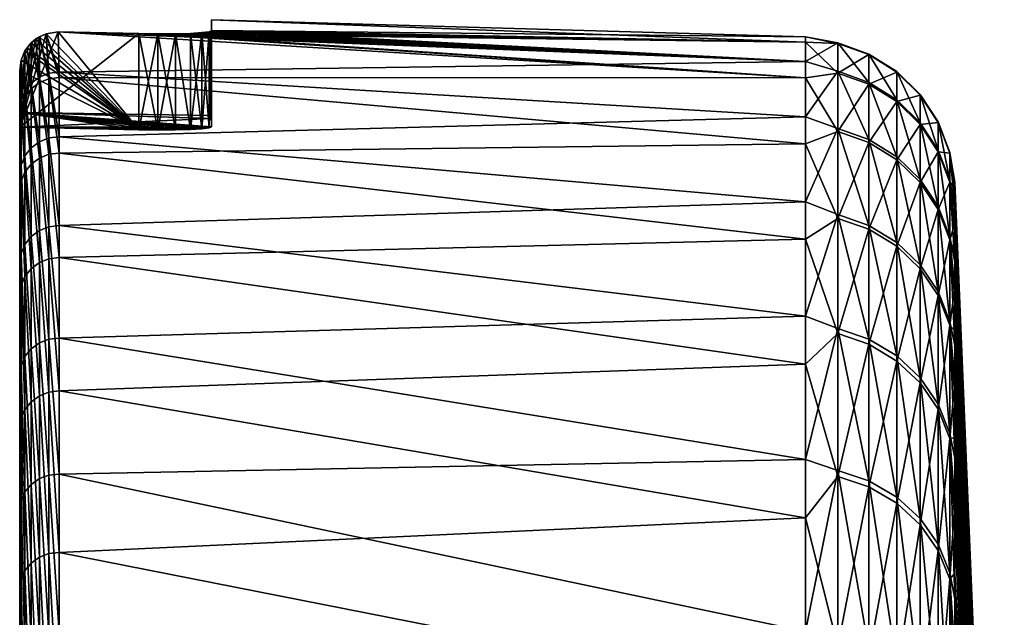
# Model space of a CAD drawing. Header units: metres. Extents: x 59 to 132, y -85 to 85.
# Tile 30 of 35: x 59 to 72, y 77 to 85. Entities that reach past the tile are written whole.
import ezdxf

# ---------------------------------------------------------------- set-up
doc = ezdxf.new("R2010")
doc.units = ezdxf.units.M
doc.layers.add('solid_21424500', color=7, linetype='CONTINUOUS')

msp = doc.modelspace()

# ---------------------------------------------------------------- linework, layer by layer
at = {"layer": 'solid_21424500'}
for points in [[(61.5, 84.947968), (61.5, 83.696312), (61.5, 83.660126, 2.46088)], [(61.5, 84.947968), (61.5, 84.805374, -4.920016), (61.5, 83.696312)], [(61.5, 84.947968), (61.5, 83.660126, 2.46088), (61.5, 83.551582, 4.920016)], [(61.5, 84.947968), (61.5, 83.551582, 4.920016), (61.5, 84.805374, 4.920016)], [(69.240135, 84.724907, -1.858447), (61.5, 84.805374, -4.920016), (61.5, 84.947968)], [(69.240135, 84.654221, 3.927718), (61.5, 84.947968), (61.5, 84.805374, 4.920016)], [(69.240135, 84.654221, 3.927718), (69.240135, 84.724907, -1.858447), (61.5, 84.947968)], [(61.5, 84.805374, 4.920016), (61.467995, 83.537086, 5.170983), (61.467964, 84.791115, 5.171102)], [(69.240135, 84.654221, 3.927718), (61.5, 84.805374, 4.920016), (61.467964, 84.791115, 5.171102)], [(61.5, 84.805374, 4.920016), (61.5, 83.551582, 4.920016), (61.467995, 83.537086, 5.170983)], [(61.5, 84.805374, -4.920016), (61.468079, 84.791138, -5.170662), (61.5, 83.551582, -4.920016)], [(69.240135, 84.400574, -7.635946), (61.468079, 84.791138, -5.170662), (61.5, 84.805374, -4.920016)], [(61.5, 84.805374, -4.920016), (61.5, 83.551582, -4.920016), (61.5, 83.660126, -2.46088)], [(61.5, 84.805374, -4.920016), (61.5, 83.660126, -2.46088), (61.5, 83.696312)], [(69.240135, 84.724907, -1.858447), (69.240135, 84.400574, -7.635946), (61.5, 84.805374, -4.920016)], [(60.552338, 84.766411, 5.918645), (59, 83.545753, 6), (59.500645, 84.790154, 5.973762)], [(59.345356, 84.764832, 5.981901), (59.500645, 84.790154, 5.973762), (59, 83.545753, 6)], [(60.552338, 84.766411, 5.918645), (60.552338, 83.511337, 5.918645), (59, 83.545753, 6)], [(59.345356, 84.764832, 5.981901), (59, 83.545753, 6), (59.257832, 84.726128, 5.986488)], [(59.257832, 84.726128, 5.986488), (59, 83.545753, 6), (59.206478, 84.693108, 5.989179)], [(59.206478, 84.693108, 5.989179), (59, 83.545753, 6), (59.15107, 84.646461, 5.992083)], [(60.552338, 83.511337, -5.918645), (59.205212, 84.692322, -5.989245), (59.151047, 84.646446, -5.992084)], [(59.257481, 84.199699, -11.170288), (59.151047, 84.646446, -5.992084), (59.205212, 84.692322, -5.989245)], [(59.257832, 84.726128, 5.986488), (59.206478, 84.693108, 5.989179), (59.15107, 84.646461, 5.992083)], [(59.257481, 84.127563, 11.701212), (59.257832, 84.726128, 5.986488), (59.15107, 84.646461, 5.992083)], [(60.552338, 83.511337, -5.918645), (59.257408, 84.726051, -5.98651), (59.205212, 84.692322, -5.989245)], [(59.257481, 84.199699, -11.170288), (59.205212, 84.692322, -5.989245), (59.257408, 84.726051, -5.98651)], [(60.552338, 83.511337, -5.918645), (59.343094, 84.763847, -5.982019), (59.257408, 84.726051, -5.98651)], [(59.381157, 84.248817, -11.168276), (59.257408, 84.726051, -5.98651), (59.343094, 84.763847, -5.982019)], [(59.257481, 84.199699, -11.170288), (59.257408, 84.726051, -5.98651), (59.381157, 84.248817, -11.168276)], [(59.381157, 84.176849, 11.69835), (59.257832, 84.726128, 5.986488), (59.257481, 84.127563, 11.701212)], [(59.381157, 84.176849, 11.69835), (59.345356, 84.764832, 5.981901), (59.257832, 84.726128, 5.986488)], [(60.552338, 83.511337, -5.918645), (59.500549, 84.790154, -5.973767), (59.343094, 84.763847, -5.982019)], [(59.513088, 84.263779, -11.163119), (59.343094, 84.763847, -5.982019), (59.500549, 84.790154, -5.973767)], [(59.381157, 84.248817, -11.168276), (59.343094, 84.763847, -5.982019), (59.513088, 84.263779, -11.163119)], [(59.345356, 84.764832, 5.981901), (59.513088, 84.191978, 11.692355), (59.500645, 84.790154, 5.973762)], [(59.381157, 84.176849, 11.69835), (59.513088, 84.191978, 11.692355), (59.345356, 84.764832, 5.981901)], [(60.552338, 83.511337, -5.918645), (60.552338, 84.766411, -5.918645), (59.500549, 84.790154, -5.973767)], [(69.240135, 84.400574, -7.635946), (59.500549, 84.790154, -5.973767), (60.552338, 84.766411, -5.918645)], [(69.240135, 84.400574, -7.635946), (59.513088, 84.263779, -11.163119), (59.500549, 84.790154, -5.973767)], [(69.240135, 84.188835, 9.69557), (60.552338, 84.766411, 5.918645), (59.500645, 84.790154, 5.973762)], [(59.513088, 84.191978, 11.692355), (69.240135, 84.188835, 9.69557), (59.500645, 84.790154, 5.973762)], [(60.800987, 83.508118, -5.873644), (60.552338, 84.766411, -5.918645), (60.552338, 83.511337, -5.918645)], [(60.800598, 84.763054, -5.873767), (60.552338, 84.766411, -5.918645), (60.800987, 83.508118, -5.873644)], [(69.240135, 84.400574, -7.635946), (60.552338, 84.766411, -5.918645), (60.800598, 84.763054, -5.873767)], [(60.800987, 84.763054, 5.873644), (60.552338, 83.511337, 5.918645), (60.552338, 84.766411, 5.918645)], [(69.240135, 84.188835, 9.69557), (60.800987, 84.763054, 5.873644), (60.552338, 84.766411, 5.918645)], [(60.800987, 84.763054, 5.873644), (60.800758, 83.508118, 5.873717), (60.552338, 83.511337, 5.918645)], [(61.029697, 84.764259, -5.768203), (60.800598, 84.763054, -5.873767), (60.800987, 83.508118, -5.873644)], [(69.240135, 84.400574, -7.635946), (60.800598, 84.763054, -5.873767), (61.029697, 84.764259, -5.768203)], [(60.800987, 84.763054, 5.873644), (61.029778, 83.509506, 5.768152), (60.800758, 83.508118, 5.873717)], [(61.029697, 84.764259, -5.768203), (60.800987, 83.508118, -5.873644), (61.03001, 83.509506, -5.768007)], [(61.030003, 84.764259, 5.768013), (61.029778, 83.509506, 5.768152), (60.800987, 84.763054, 5.873644)], [(69.240135, 84.654221, 3.927718), (61.030003, 84.764259, 5.768013), (60.800987, 84.763054, 5.873644)], [(69.240135, 84.188835, 9.69557), (69.240135, 84.654221, 3.927718), (60.800987, 84.763054, 5.873644)], [(61.225094, 84.769829, -5.608667), (61.029697, 84.764259, -5.768203), (61.225082, 83.515297, -5.608677)], [(69.240135, 84.400574, -7.635946), (61.029697, 84.764259, -5.768203), (61.225094, 84.769829, -5.608667)], [(61.029697, 84.764259, -5.768203), (61.03001, 83.509506, -5.768007), (61.225082, 83.515297, -5.608677)], [(61.030003, 84.764259, 5.768013), (61.224991, 83.515297, 5.608777), (61.029778, 83.509506, 5.768152)], [(61.225063, 84.769829, 5.608697), (61.224991, 83.515297, 5.608777), (61.030003, 84.764259, 5.768013)], [(69.240135, 84.654221, 3.927718), (61.225063, 84.769829, 5.608697), (61.030003, 84.764259, 5.768013)], [(61.37421, 84.77916, 5.405562), (61.374245, 83.524887, 5.4055), (61.224991, 83.515297, 5.608777)], [(61.37421, 84.77916, 5.405562), (61.224991, 83.515297, 5.608777), (61.225063, 84.769829, 5.608697)], [(69.240135, 84.654221, 3.927718), (61.37421, 84.77916, 5.405562), (61.225063, 84.769829, 5.608697)], [(61.225094, 84.769829, -5.608667), (61.225082, 83.515297, -5.608677), (61.374229, 83.524879, -5.405527)], [(61.37442, 84.779175, -5.405184), (61.225094, 84.769829, -5.608667), (61.374229, 83.524879, -5.405527)], [(69.240135, 84.400574, -7.635946), (61.225094, 84.769829, -5.608667), (61.37442, 84.779175, -5.405184)], [(61.467964, 84.791115, 5.171102), (61.374245, 83.524887, 5.4055), (61.37421, 84.77916, 5.405562)], [(69.240135, 84.654221, 3.927718), (61.467964, 84.791115, 5.171102), (61.37421, 84.77916, 5.405562)], [(61.37442, 84.779175, -5.405184), (61.374229, 83.524879, -5.405527), (61.467972, 83.537086, -5.171071)], [(61.467964, 84.791115, 5.171102), (61.467995, 83.537086, 5.170983), (61.374245, 83.524887, 5.4055)], [(61.468079, 84.791138, -5.170662), (61.37442, 84.779175, -5.405184), (61.467972, 83.537086, -5.171071)], [(69.240135, 84.400574, -7.635946), (61.37442, 84.779175, -5.405184), (61.468079, 84.791138, -5.170662)], [(61.468079, 84.791138, -5.170662), (61.467972, 83.537086, -5.171071), (61.5, 83.551582, -4.920016)], [(69.662239, 84.645248, -2.718319), (69.240135, 84.400574, -7.635946), (69.240135, 84.724907, -1.858447)], [(69.662239, 84.637787, 2.94143), (69.240135, 84.724907, -1.858447), (69.240135, 84.654221, 3.927718)], [(69.662239, 84.637787, 2.94143), (69.662239, 84.645248, -2.718319), (69.240135, 84.724907, -1.858447)], [(59.15107, 84.646461, 5.992083), (59, 83.545753, 6), (59.069012, 84.540688, 5.996383)], [(60.552338, 83.511337, -5.918645), (59.096134, 84.582535, -5.994962), (59.068996, 84.541077, -5.996384)], [(59.150913, 84.119865, -11.169216), (59.068996, 84.541077, -5.996384), (59.096134, 84.582535, -5.994962)], [(59.150913, 84.047562, 11.700911), (59.15107, 84.646461, 5.992083), (59.069012, 84.540688, 5.996383)], [(60.552338, 83.511337, -5.918645), (59.151047, 84.646446, -5.992084), (59.096134, 84.582535, -5.994962)], [(59.150913, 84.119865, -11.169216), (59.096134, 84.582535, -5.994962), (59.151047, 84.646446, -5.992084)], [(59.257481, 84.127563, 11.701212), (59.15107, 84.646461, 5.992083), (59.150913, 84.047562, 11.700911)], [(59.257481, 84.199699, -11.170288), (59.150913, 84.119865, -11.169216), (59.151047, 84.646446, -5.992084)], [(69.662239, 84.252312, 8.588042), (69.240135, 84.654221, 3.927718), (69.240135, 84.188835, 9.69557)], [(69.662239, 84.252312, 8.588042), (69.662239, 84.637787, 2.94143), (69.240135, 84.654221, 3.927718)], [(69.662239, 84.645248, -2.718319), (69.662239, 84.274658, -8.365928), (69.240135, 84.400574, -7.635946)], [(70.06514, 84.129753, -8.351542), (69.662239, 84.274658, -8.365928), (69.662239, 84.645248, -2.718319)], [(70.06514, 84.499702, -2.713645), (69.662239, 84.645248, -2.718319), (69.662239, 84.637787, 2.94143)], [(70.06514, 84.499702, -2.713645), (70.06514, 84.129753, -8.351542), (69.662239, 84.645248, -2.718319)], [(70.06514, 84.492249, 2.936373), (69.662239, 84.637787, 2.94143), (69.662239, 84.252312, 8.588042)], [(70.06514, 84.492249, 2.936373), (70.06514, 84.499702, -2.713645), (69.662239, 84.637787, 2.94143)], [(59.069012, 84.540688, 5.996383), (59, 83.545753, 6), (59.017899, 84.419609, 5.999062)], [(60.552338, 83.511337, -5.918645), (59.0182, 84.419731, -5.999046), (59, 84.286789, -6)], [(59.017467, 83.892303, -11.158715), (59, 84.286789, -6), (59.0182, 84.419731, -5.999046)], [(59.017899, 84.419609, 5.999062), (59, 83.545753, 6), (59, 84.286888, 6)], [(59.017467, 83.819695, 11.69161), (59.017899, 84.419609, 5.999062), (59, 84.286888, 6)], [(59.068981, 84.014938, -11.165248), (59.017467, 83.892303, -11.158715), (59.0182, 84.419731, -5.999046)], [(59.068981, 83.942467, 11.697603), (59.017899, 84.419609, 5.999062), (59.017467, 83.819695, 11.69161)], [(59.068981, 83.942467, 11.697603), (59.069012, 84.540688, 5.996383), (59.017899, 84.419609, 5.999062)], [(60.552338, 83.511337, -5.918645), (59.068996, 84.541077, -5.996384), (59.0182, 84.419731, -5.999046)], [(59.068981, 84.014938, -11.165248), (59.0182, 84.419731, -5.999046), (59.068996, 84.541077, -5.996384)], [(59.150913, 84.119865, -11.169216), (59.068981, 84.014938, -11.165248), (59.068996, 84.541077, -5.996384)], [(59.150913, 84.047562, 11.700911), (59.069012, 84.540688, 5.996383), (59.068981, 83.942467, 11.697603)], [(70.06514, 84.107445, 8.573276), (70.06514, 84.492249, 2.936373), (69.662239, 84.252312, 8.588042)], [(70.427788, 83.902779, -8.329011), (70.06514, 84.129753, -8.351542), (70.06514, 84.499702, -2.713645)], [(70.427788, 84.271729, -2.706324), (70.06514, 84.499702, -2.713645), (70.06514, 84.492249, 2.936373)], [(70.427788, 84.271729, -2.706324), (70.427788, 83.902779, -8.329011), (70.06514, 84.499702, -2.713645)], [(70.427788, 84.264305, 2.928451), (70.06514, 84.492249, 2.936373), (70.06514, 84.107445, 8.573276)], [(70.427788, 84.264305, 2.928451), (70.427788, 84.271729, -2.706324), (70.06514, 84.492249, 2.936373)], [(69.240135, 84.400574, -7.635946), (69.240135, 83.682716, -13.377844), (59.513088, 84.263779, -11.163119)], [(69.662239, 84.274658, -8.365928), (69.240135, 83.682716, -13.377844), (69.240135, 84.400574, -7.635946)], [(59, -83.846359, 10.483324), (59, 84.286888, 6), (59, 83.545753, 6)], [(59, 83.687645, 11.688738), (59.017467, 83.819695, 11.69161), (59, 84.286888, 6)], [(59, -83.846359, 10.483324), (59, 83.687645, 11.688738), (59, 84.286888, 6)], [(60.552338, 83.511337, -5.918645), (59, 84.286789, -6), (59, 83.545753, -6)], [(59, 83.760277, -11.156172), (59, 83.545753, -6), (59, 84.286789, -6)], [(59.017467, 83.892303, -11.158715), (59, 83.760277, -11.156172), (59, 84.286789, -6)], [(59.257481, 84.199699, -11.170288), (59.257481, 83.356407, -16.311768), (59.150913, 84.119865, -11.169216)], [(59.257481, 84.199699, -11.170288), (59.381157, 84.248817, -11.168276), (59.381157, 83.405289, -16.314154)], [(59.257481, 84.199699, -11.170288), (59.381157, 83.405289, -16.314154), (59.257481, 83.356407, -16.311768)], [(59.381157, 83.193298, 17.362833), (59.381157, 84.176849, 11.69835), (59.257481, 84.127563, 11.701212)], [(59.381157, 84.248817, -11.168276), (59.513088, 84.263779, -11.163119), (59.513088, 83.420311, -16.311081)], [(59.381157, 83.405289, -16.314154), (59.381157, 84.248817, -11.168276), (59.513088, 83.420311, -16.311081)], [(59.381157, 84.176849, 11.69835), (59.513088, 83.208755, 17.358086), (59.513088, 84.191978, 11.692355)], [(59.381157, 83.193298, 17.362833), (59.513088, 83.208755, 17.358086), (59.381157, 84.176849, 11.69835)], [(69.240135, 83.682716, -13.377844), (59.513088, 83.420311, -16.311081), (59.513088, 84.263779, -11.163119)], [(59.513088, 84.191978, 11.692355), (69.240135, 83.330925, 15.418217), (69.240135, 84.188835, 9.69557)], [(59.513088, 84.191978, 11.692355), (59.513088, 83.208755, 17.358086), (69.240135, 83.330925, 15.418217)], [(69.662239, 84.274658, -8.365928), (69.662239, 83.527679, -13.976171), (69.240135, 83.682716, -13.377844)], [(69.662239, 83.490547, 14.196298), (69.662239, 84.252312, 8.588042), (69.240135, 84.188835, 9.69557)], [(69.662239, 83.490547, 14.196298), (69.240135, 84.188835, 9.69557), (69.240135, 83.330925, 15.418217)], [(70.06514, 83.384056, -13.95214), (69.662239, 83.527679, -13.976171), (69.662239, 84.274658, -8.365928)], [(70.06514, 84.129753, -8.351542), (70.06514, 83.384056, -13.95214), (69.662239, 84.274658, -8.365928)], [(70.06514, 84.107445, 8.573276), (69.662239, 84.252312, 8.588042), (69.662239, 83.490547, 14.196298)], [(70.427788, 83.880531, 8.550145), (70.427788, 84.264305, 2.928451), (70.06514, 84.107445, 8.573276)], [(70.733536, 83.604156, -8.299367), (70.427788, 83.902779, -8.329011), (70.427788, 84.271729, -2.706324)], [(70.733536, 83.971794, -2.696692), (70.427788, 84.271729, -2.706324), (70.427788, 84.264305, 2.928451)], [(70.733536, 83.971794, -2.696692), (70.733536, 83.604156, -8.299367), (70.427788, 84.271729, -2.706324)], [(70.733536, 83.964394, 2.918028), (70.427788, 84.264305, 2.928451), (70.427788, 83.880531, 8.550145)], [(70.733536, 83.964394, 2.918028), (70.733536, 83.971794, -2.696692), (70.427788, 84.264305, 2.928451)], [(59.150913, 84.119865, -11.169216), (59.150913, 83.277092, -16.304258), (59.068981, 84.014938, -11.165248)], [(59.150913, 83.064247, 17.356108), (59.150913, 84.047562, 11.700911), (59.068981, 83.942467, 11.697603)], [(59.257481, 83.143982, 17.362101), (59.257481, 84.127563, 11.701212), (59.150913, 84.047562, 11.700911)], [(59.257481, 83.356407, -16.311768), (59.150913, 83.277092, -16.304258), (59.150913, 84.119865, -11.169216)], [(59.257481, 83.143982, 17.362101), (59.150913, 84.047562, 11.700911), (59.150913, 83.064247, 17.356108)], [(59.381157, 83.193298, 17.362833), (59.257481, 84.127563, 11.701212), (59.257481, 83.143982, 17.362101)], [(70.06514, 83.346992, 14.171887), (70.06514, 84.107445, 8.573276), (69.662239, 83.490547, 14.196298)], [(70.427788, 83.159096, -13.914498), (70.06514, 83.384056, -13.95214), (70.06514, 84.129753, -8.351542)], [(70.427788, 83.902779, -8.329011), (70.427788, 83.159096, -13.914498), (70.06514, 84.129753, -8.351542)], [(70.427788, 83.880531, 8.550145), (70.06514, 84.107445, 8.573276), (70.06514, 83.346992, 14.171887)], [(59.068981, 84.014938, -11.165248), (59.068981, 83.17292, -16.292252), (59.017467, 83.892303, -11.158715)], [(59.068981, 82.959686, 17.345407), (59.068981, 83.942467, 11.697603), (59.017467, 83.819695, 11.69161)], [(59.150913, 83.277092, -16.304258), (59.068981, 83.17292, -16.292252), (59.068981, 84.014938, -11.165248)], [(59.150913, 83.064247, 17.356108), (59.068981, 83.942467, 11.697603), (59.068981, 82.959686, 17.345407)], [(70.733536, 83.581985, 8.519714), (70.733536, 83.964394, 2.918028), (70.427788, 83.880531, 8.550145)], [(70.968361, 83.247589, -8.26397), (70.733536, 83.604156, -8.299367), (70.733536, 83.971794, -2.696692)], [(70.968361, 83.613655, -2.68519), (70.733536, 83.971794, -2.696692), (70.733536, 83.964394, 2.918028)], [(70.968361, 83.613655, -2.68519), (70.968361, 83.247589, -8.26397), (70.733536, 83.971794, -2.696692)], [(70.968361, 83.606293, 2.905582), (70.733536, 83.964394, 2.918028), (70.733536, 83.581985, 8.519714)], [(70.968361, 83.606293, 2.905582), (70.968361, 83.613655, -2.68519), (70.733536, 83.964394, 2.918028)], [(59.017467, 83.892303, -11.158715), (59.017467, 83.051231, -16.276634), (59, 83.760277, -11.156172)], [(59, 82.709633, 17.303057), (59.017467, 82.837654, 17.330837), (59.017467, 83.819695, 11.69161)], [(59, 83.687645, 11.688738), (59, 82.709633, 17.303057), (59.017467, 83.819695, 11.69161)], [(59.068981, 83.17292, -16.292252), (59.017467, 83.051231, -16.276634), (59.017467, 83.892303, -11.158715)], [(59.068981, 82.959686, 17.345407), (59.017467, 83.819695, 11.69161), (59.017467, 82.837654, 17.330837)], [(70.427788, 83.122131, 14.133654), (70.427788, 83.880531, 8.550145), (70.06514, 83.346992, 14.171887)], [(70.733536, 82.863121, -13.864975), (70.427788, 83.159096, -13.914498), (70.427788, 83.902779, -8.329011)], [(70.733536, 83.604156, -8.299367), (70.733536, 82.863121, -13.864975), (70.427788, 83.902779, -8.329011)], [(70.733536, 83.581985, 8.519714), (70.427788, 83.880531, 8.550145), (70.427788, 83.122131, 14.133654)], [(59, 83.760277, -11.156172), (59, -84.24498, -6.562031), (59, 83.545753, -6)], [(59, 83.760277, -11.156172), (59, -83.610184, -12.224984), (59, -84.24498, -6.562031)], [(59, 83.760277, -11.156172), (59, 82.921486, -16.257107), (59, -83.610184, -12.224984)], [(59.017467, 83.051231, -16.276634), (59, 82.921486, -16.257107), (59, 83.760277, -11.156172)], [(59, 83.737007, -2.001533), (60.552338, 83.511337, -5.918645), (59, 83.545753, -6)], [(59, -84.495628, -0.880396), (59, 83.737007, -2.001533), (59, 83.545753, -6)], [(59, 83.737007, -2.001533), (60.800987, 83.508118, -5.873644), (60.552338, 83.511337, -5.918645)], [(59, 83.737007, -2.001533), (61.03001, 83.509506, -5.768007), (60.800987, 83.508118, -5.873644)], [(59, 83.737007, -2.001533), (61.225082, 83.515297, -5.608677), (61.03001, 83.509506, -5.768007)], [(59, 83.737007, -2.001533), (61.374229, 83.524879, -5.405527), (61.225082, 83.515297, -5.608677)], [(59, 83.737007, -2.001533), (61.467972, 83.537086, -5.171071), (61.374229, 83.524879, -5.405527)], [(59, 83.737007, -2.001533), (61.5, 83.551582, -4.920016), (61.467972, 83.537086, -5.171071)], [(59, 83.737007, -2.001533), (61.5, 83.660126, -2.46088), (61.5, 83.551582, -4.920016)], [(59, 83.737007, -2.001533), (61.5, 83.696312), (61.5, 83.660126, -2.46088)], [(59, 83.737007, 2.001533), (61.5, 83.660126, 2.46088), (61.5, 83.696312)], [(59, 83.737007, -2.001533), (59, 83.737007, 2.001533), (61.5, 83.696312)], [(59, 83.737007, 2.001533), (59, 83.545753, 6), (61.5, 83.660126, 2.46088)], [(59, -84.36338, 4.805984), (59, 83.545753, 6), (59, 83.737007, 2.001533)], [(59, -84.495628, -0.880396), (59, 83.737007, 2.001533), (59, 83.737007, -2.001533)], [(59, -84.495628, -0.880396), (59, -84.36338, 4.805984), (59, 83.737007, 2.001533)], [(59, -82.948799, 16.11755), (59, 82.709633, 17.303057), (59, 83.687645, 11.688738)], [(59, -83.846359, 10.483324), (59, -82.948799, 16.11755), (59, 83.687645, 11.688738)], [(59, 83.545753, 6), (61.5, 83.551582, 4.920016), (61.5, 83.660126, 2.46088)], [(69.240135, 83.682716, -13.377844), (69.240135, 82.574699, -19.057367), (59.513088, 83.420311, -16.311081)], [(69.662239, 83.527679, -13.976171), (69.240135, 82.574699, -19.057367), (69.240135, 83.682716, -13.377844)], [(59, 83.545753, 6), (61.467995, 83.537086, 5.170983), (61.5, 83.551582, 4.920016)], [(59, -84.24498, -6.562031), (59, -84.495628, -0.880396), (59, 83.545753, -6)], [(59, 83.545753, 6), (61.374245, 83.524887, 5.4055), (61.467995, 83.537086, 5.170983)], [(59, 83.545753, 6), (61.224991, 83.515297, 5.608777), (61.374245, 83.524887, 5.4055)], [(59, 83.545753, 6), (61.029778, 83.509506, 5.768152), (61.224991, 83.515297, 5.608777)], [(59, 83.545753, 6), (60.800758, 83.508118, 5.873717), (61.029778, 83.509506, 5.768152)], [(59, 83.545753, 6), (60.552338, 83.511337, 5.918645), (60.800758, 83.508118, 5.873717)], [(59, -84.36338, 4.805984), (59, -83.846359, 10.483324), (59, 83.545753, 6)], [(69.662239, 83.527679, -13.976171), (69.662239, 82.407646, -19.523994), (69.240135, 82.574699, -19.057367)], [(70.06514, 82.265945, -19.490423), (69.662239, 82.407646, -19.523994), (69.662239, 83.527679, -13.976171)], [(70.06514, 83.384056, -13.95214), (70.06514, 82.265945, -19.490423), (69.662239, 83.527679, -13.976171)], [(70.733536, 82.826286, 14.08335), (70.733536, 83.581985, 8.519714), (70.427788, 83.122131, 14.133654)], [(70.968361, 83.225517, 8.483378), (70.968361, 83.606293, 2.905582), (70.733536, 83.581985, 8.519714)], [(70.968361, 82.509712, -13.805841), (70.733536, 82.863121, -13.864975), (70.733536, 83.604156, -8.299367)], [(70.968361, 83.247589, -8.26397), (70.968361, 82.509712, -13.805841), (70.733536, 83.604156, -8.299367)], [(70.968361, 83.225517, 8.483378), (70.733536, 83.581985, 8.519714), (70.733536, 82.826286, 14.08335)], [(71.121483, 82.849434, -8.224445), (70.968361, 83.247589, -8.26397), (70.968361, 83.613655, -2.68519)], [(71.121483, 83.213753, -2.672348), (70.968361, 83.613655, -2.68519), (70.968361, 83.606293, 2.905582)], [(71.121483, 83.213753, -2.672348), (71.121483, 82.849434, -8.224445), (70.968361, 83.613655, -2.68519)], [(71.121483, 83.206421, 2.891686), (70.968361, 83.606293, 2.905582), (70.968361, 83.225517, 8.483378)], [(71.121483, 83.206421, 2.891686), (71.121483, 83.213753, -2.672348), (70.968361, 83.606293, 2.905582)], [(59.257481, 83.356407, -16.311768), (59.381157, 83.405289, -16.314154), (59.381157, 82.247749, -21.398611)], [(59.381157, 83.405289, -16.314154), (59.513088, 83.420311, -16.311081), (59.513088, 82.262642, -21.39761)], [(59.381157, 82.247749, -21.398611), (59.381157, 83.405289, -16.314154), (59.513088, 82.262642, -21.39761)], [(69.240135, 82.574699, -19.057367), (59.513088, 82.262642, -21.39761), (59.513088, 83.420311, -16.311081)], [(69.662239, 82.355896, 19.74115), (69.662239, 83.490547, 14.196298), (69.240135, 83.330925, 15.418217)], [(70.06514, 83.346992, 14.171887), (69.662239, 83.490547, 14.196298), (69.662239, 82.355896, 19.74115)], [(59.150913, 83.277092, -16.304258), (59.150913, 82.121162, -21.377991), (59.068981, 83.17292, -16.292252)], [(59.257481, 83.356407, -16.311768), (59.257481, 82.199471, -21.39187), (59.150913, 83.277092, -16.304258)], [(59.257481, 82.199471, -21.39187), (59.150913, 82.121162, -21.377991), (59.150913, 83.277092, -16.304258)], [(59.257481, 83.356407, -16.311768), (59.381157, 82.247749, -21.398611), (59.257481, 82.199471, -21.39187)], [(59.513088, 83.208755, 17.358086), (69.240135, 82.08448, 21.068975), (69.240135, 83.330925, 15.418217)], [(69.662239, 82.355896, 19.74115), (69.240135, 83.330925, 15.418217), (69.240135, 82.08448, 21.068975)], [(70.06514, 82.214287, 19.707205), (70.06514, 83.346992, 14.171887), (69.662239, 82.355896, 19.74115)], [(70.427788, 82.044006, -19.437841), (70.06514, 82.265945, -19.490423), (70.06514, 83.384056, -13.95214)], [(70.427788, 83.159096, -13.914498), (70.427788, 82.044006, -19.437841), (70.06514, 83.384056, -13.95214)], [(70.427788, 83.122131, 14.133654), (70.06514, 83.346992, 14.171887), (70.06514, 82.214287, 19.707205)], [(59.068981, 83.17292, -16.292252), (59.068981, 82.018333, -21.358027), (59.017467, 83.051231, -16.276634)], [(59.150913, 82.121162, -21.377991), (59.068981, 82.018333, -21.358027), (59.068981, 83.17292, -16.292252)], [(59.257481, 81.779938, 22.943541), (59.257481, 83.143982, 17.362101), (59.150913, 83.064247, 17.356108)], [(59.381157, 81.829025, 22.947855), (59.381157, 83.193298, 17.362833), (59.257481, 83.143982, 17.362101)], [(59.381157, 81.829025, 22.947855), (59.257481, 83.143982, 17.362101), (59.257481, 81.779938, 22.943541)], [(59.381157, 83.193298, 17.362833), (59.513088, 81.844704, 22.944374), (59.513088, 83.208755, 17.358086)], [(59.381157, 81.829025, 22.947855), (59.513088, 81.844704, 22.944374), (59.381157, 83.193298, 17.362833)], [(59.513088, 83.208755, 17.358086), (59.513088, 81.844704, 22.944374), (69.240135, 82.08448, 21.068975)], [(70.733536, 81.751999, -19.36866), (70.427788, 82.044006, -19.437841), (70.427788, 83.159096, -13.914498)], [(70.733536, 82.863121, -13.864975), (70.733536, 81.751999, -19.36866), (70.427788, 83.159096, -13.914498)], [(70.968361, 82.473038, 14.023285), (70.968361, 83.225517, 8.483378), (70.733536, 82.826286, 14.08335)], [(71.121483, 82.115089, -13.739811), (70.968361, 82.509712, -13.805841), (70.968361, 83.247589, -8.26397)], [(71.121483, 82.849434, -8.224445), (71.121483, 82.115089, -13.739811), (70.968361, 83.247589, -8.26397)], [(71.121483, 82.827469, 8.442804), (70.968361, 83.225517, 8.483378), (70.968361, 82.473038, 14.023285)], [(71.121483, 82.827469, 8.442804), (71.121483, 83.206421, 2.891686), (70.968361, 83.225517, 8.483378)], [(71.185867, 82.496407, -7.46479), (71.121483, 82.849434, -8.224445), (71.121483, 83.213753, -2.672348)], [(71.18586, 82.81398, -1.807605), (71.121483, 83.213753, -2.672348), (71.121483, 83.206421, 2.891686)], [(71.185905, 82.70256, -4.638679), (71.185867, 82.496407, -7.46479), (71.121483, 83.213753, -2.672348)], [(71.18586, 82.81398, -1.807605), (71.185905, 82.70256, -4.638679), (71.121483, 83.213753, -2.672348)], [(71.185867, 82.743828, 3.851327), (71.121483, 83.206421, 2.891686), (71.121483, 82.827469, 8.442804)], [(71.185814, 82.828369, 1.024045), (71.18586, 82.81398, -1.807605), (71.121483, 83.206421, 2.891686)], [(71.185867, 82.743828, 3.851327), (71.185814, 82.828369, 1.024045), (71.121483, 83.206421, 2.891686)], [(59.017467, 83.051231, -16.276634), (59.017467, 81.898232, -21.33342), (59, 82.921486, -16.257107)], [(59.068981, 82.018333, -21.358027), (59.017467, 81.898232, -21.33342), (59.017467, 83.051231, -16.276634)], [(59.150913, 81.700867, 22.931892), (59.150913, 83.064247, 17.356108), (59.068981, 82.959686, 17.345407)], [(59.257481, 81.779938, 22.943541), (59.150913, 83.064247, 17.356108), (59.150913, 81.700867, 22.931892)], [(70.427788, 81.992485, 19.654037), (70.427788, 83.122131, 14.133654), (70.06514, 82.214287, 19.707205)], [(70.733536, 82.826286, 14.08335), (70.427788, 83.122131, 14.133654), (70.427788, 81.992485, 19.654037)], [(59, 82.921486, -16.257107), (59, -82.596405, -17.835644), (59, -83.610184, -12.224984)], [(59, 82.921486, -16.257107), (59, 81.769409, -21.307539), (59, -82.596405, -17.835644)], [(59.017467, 81.898232, -21.33342), (59, 81.769409, -21.307539), (59, 82.921486, -16.257107)], [(59.068981, 81.597351, 22.913855), (59.068981, 82.959686, 17.345407), (59.017467, 82.837654, 17.330837)], [(59.150913, 81.700867, 22.931892), (59.068981, 82.959686, 17.345407), (59.068981, 81.597351, 22.913855)], [(59, 81.349121, 22.85692), (59.017467, 81.476669, 22.890783), (59.017467, 82.837654, 17.330837)], [(59, 82.709633, 17.303057), (59, 81.349121, 22.85692), (59.017467, 82.837654, 17.330837)], [(59.068981, 81.597351, 22.913855), (59.017467, 82.837654, 17.330837), (59.017467, 81.476669, 22.890783)], [(70.733536, 81.700661, 19.584085), (70.733536, 82.826286, 14.08335), (70.427788, 81.992485, 19.654037)], [(70.968361, 81.403328, -19.286053), (70.733536, 81.751999, -19.36866), (70.733536, 82.863121, -13.864975)], [(70.968361, 82.509712, -13.805841), (70.968361, 81.403328, -19.286053), (70.733536, 82.863121, -13.864975)], [(70.968361, 82.473038, 14.023285), (70.733536, 82.826286, 14.08335), (70.733536, 81.700661, 19.584085)], [(71.121483, 82.078583, 13.956215), (71.121483, 82.827469, 8.442804), (70.968361, 82.473038, 14.023285)], [(71.185829, 81.791122, -13.104916), (71.121483, 82.115089, -13.739811), (71.121483, 82.849434, -8.224445)], [(71.185806, 82.193512, -10.287751), (71.185829, 81.791122, -13.104916), (71.121483, 82.849434, -8.224445)], [(71.185867, 82.496407, -7.46479), (71.185806, 82.193512, -10.287751), (71.121483, 82.849434, -8.224445)], [(71.18586, 82.288658, 9.486375), (71.121483, 82.827469, 8.442804), (71.121483, 82.078583, 13.956215)], [(71.185921, 82.563164, 6.672544), (71.185867, 82.743828, 3.851327), (71.121483, 82.827469, 8.442804)], [(71.18586, 82.288658, 9.486375), (71.185921, 82.563164, 6.672544), (71.121483, 82.827469, 8.442804)], [(71.602371, 72.681328, -2.024483), (71.18586, 82.81398, -1.807605), (71.185814, 82.828369, 1.024045)], [(71.602371, 72.681328, -2.024483), (71.185814, 82.828369, 1.024045), (71.185867, 82.743828, 3.851327)], [(71.573364, 73.218132, -5.954187), (71.185905, 82.70256, -4.638679), (71.18586, 82.81398, -1.807605)], [(71.573364, 73.218132, -5.954187), (71.18586, 82.81398, -1.807605), (71.602371, 72.681328, -2.024483)], [(59, -81.671135, 21.678593), (59, 81.349121, 22.85692), (59, 82.709633, 17.303057)], [(59, -82.948799, 16.11755), (59, -81.671135, 21.678593), (59, 82.709633, 17.303057)], [(71.634232, 71.852364, 1.854098), (71.185867, 82.743828, 3.851327), (71.185921, 82.563164, 6.672544)], [(71.602371, 72.681328, -2.024483), (71.185867, 82.743828, 3.851327), (71.634232, 71.852364, 1.854098)], [(71.573364, 73.218132, -5.954187), (71.185867, 82.496407, -7.46479), (71.185905, 82.70256, -4.638679)], [(69.240135, 82.574699, -19.057367), (69.240135, 81.081673, -24.648037), (59.513088, 82.262642, -21.39761)], [(69.662239, 82.407646, -19.523994), (69.240135, 81.081673, -24.648037), (69.240135, 82.574699, -19.057367)], [(71.121483, 81.013992, -19.193811), (70.968361, 81.403328, -19.286053), (70.968361, 82.509712, -13.805841)], [(71.121483, 82.115089, -13.739811), (71.121483, 81.013992, -19.193811), (70.968361, 82.509712, -13.805841)], [(71.547379, 73.459785, -9.91304), (71.185806, 82.193512, -10.287751), (71.185867, 82.496407, -7.46479)], [(71.634232, 71.852364, 1.854098), (71.185921, 82.563164, 6.672544), (71.18586, 82.288658, 9.486375)], [(71.547379, 73.459785, -9.91304), (71.185867, 82.496407, -7.46479), (71.573364, 73.218132, -5.954187)], [(69.662239, 82.407646, -19.523994), (69.662239, 80.919563, -24.984619), (69.240135, 81.081673, -24.648037)], [(70.06514, 80.780426, -24.941658), (69.662239, 80.919563, -24.984619), (69.662239, 82.407646, -19.523994)], [(70.06514, 82.265945, -19.490423), (70.06514, 80.780426, -24.941658), (69.662239, 82.407646, -19.523994)], [(70.968361, 81.352211, 19.500561), (70.968361, 82.473038, 14.023285), (70.733536, 81.700661, 19.584085)], [(71.121483, 82.078583, 13.956215), (70.968361, 82.473038, 14.023285), (70.968361, 81.352211, 19.500561)], [(59.257481, 82.199471, -21.39187), (59.381157, 82.247749, -21.398611), (59.381157, 80.780571, -26.402508)], [(59.381157, 82.247749, -21.398611), (59.513088, 82.262642, -21.39761), (59.513088, 80.795128, -26.403542)], [(59.381157, 80.780571, -26.402508), (59.381157, 82.247749, -21.398611), (59.513088, 80.795128, -26.403542)], [(69.240135, 81.081673, -24.648037), (59.513088, 80.795128, -26.403542), (59.513088, 82.262642, -21.39761)], [(69.662239, 80.853424, 25.197832), (69.662239, 82.355896, 19.74115), (69.240135, 82.08448, 21.068975)], [(70.06514, 82.214287, 19.707205), (69.662239, 82.355896, 19.74115), (69.662239, 80.853424, 25.197832)], [(70.427788, 80.562485, -24.874369), (70.06514, 80.780426, -24.941658), (70.06514, 82.265945, -19.490423)], [(70.427788, 82.044006, -19.437841), (70.427788, 80.562485, -24.874369), (70.06514, 82.265945, -19.490423)], [(71.185806, 81.918365, 12.287633), (71.18586, 82.288658, 9.486375), (71.121483, 82.078583, 13.956215)], [(71.66877, 70.735878, 5.659863), (71.18586, 82.288658, 9.486375), (71.185806, 81.918365, 12.287633)], [(71.634232, 71.852364, 1.854098), (71.18586, 82.288658, 9.486375), (71.66877, 70.735878, 5.659863)], [(59.150913, 82.121162, -21.377991), (59.150913, 80.65641, -26.37133), (59.068981, 82.018333, -21.358027)], [(59.257481, 82.199471, -21.39187), (59.257481, 80.733231, -26.391479), (59.150913, 82.121162, -21.377991)], [(59.257481, 80.733231, -26.391479), (59.150913, 80.65641, -26.37133), (59.150913, 82.121162, -21.377991)], [(59.257481, 82.199471, -21.39187), (59.381157, 80.780571, -26.402508), (59.257481, 80.733231, -26.391479)], [(70.06514, 80.714394, 25.154505), (70.06514, 82.214287, 19.707205), (69.662239, 80.853424, 25.197832)], [(70.427788, 81.992485, 19.654037), (70.06514, 82.214287, 19.707205), (70.06514, 80.714394, 25.154505)], [(71.185867, 80.699196, -18.682255), (71.121483, 81.013992, -19.193811), (71.121483, 82.115089, -13.739811)], [(71.185875, 81.291733, -15.906182), (71.185867, 80.699196, -18.682255), (71.121483, 82.115089, -13.739811)], [(71.185829, 81.791122, -13.104916), (71.185875, 81.291733, -15.906182), (71.121483, 82.115089, -13.739811)], [(71.524551, 73.404922, -13.878901), (71.185829, 81.791122, -13.104916), (71.185806, 82.193512, -10.287751)], [(71.524551, 73.404922, -13.878901), (71.185806, 82.193512, -10.287751), (71.547379, 73.459785, -9.91304)], [(59.068981, 82.018333, -21.358027), (59.068981, 80.555511, -26.343536), (59.017467, 81.898232, -21.33342)], [(59.150913, 80.65641, -26.37133), (59.068981, 80.555511, -26.343536), (59.068981, 82.018333, -21.358027)], [(59.513088, 81.844704, 22.944374), (69.240135, 80.455322, 26.621502), (69.240135, 82.08448, 21.068975)], [(69.662239, 80.853424, 25.197832), (69.240135, 82.08448, 21.068975), (69.240135, 80.455322, 26.621502)], [(70.427788, 80.496635, 25.086641), (70.427788, 81.992485, 19.654037), (70.06514, 80.714394, 25.154505)], [(70.733536, 80.275757, -24.785837), (70.427788, 80.562485, -24.874369), (70.427788, 82.044006, -19.437841)], [(70.733536, 81.751999, -19.36866), (70.733536, 80.275757, -24.785837), (70.427788, 82.044006, -19.437841)], [(70.733536, 81.700661, 19.584085), (70.427788, 81.992485, 19.654037), (70.427788, 80.496635, 25.086641)], [(71.121483, 80.96312, 19.407293), (71.121483, 82.078583, 13.956215), (70.968361, 81.352211, 19.500561)], [(71.185875, 81.45089, 15.070604), (71.121483, 82.078583, 13.956215), (71.121483, 80.96312, 19.407293)], [(71.185875, 81.45089, 15.070604), (71.185806, 81.918365, 12.287633), (71.121483, 82.078583, 13.956215)], [(59.017467, 81.898232, -21.33342), (59.017467, 80.437645, -26.310083), (59, 81.769409, -21.307539)], [(59.068981, 80.555511, -26.343536), (59.017467, 80.437645, -26.310083), (59.017467, 81.898232, -21.33342)], [(71.705795, 69.338112, 9.371531), (71.185806, 81.918365, 12.287633), (71.185875, 81.45089, 15.070604)], [(71.66877, 70.735878, 5.659863), (71.185806, 81.918365, 12.287633), (71.705795, 69.338112, 9.371531)], [(59, 81.769409, -21.307539), (59, -81.205177, -23.363832), (59, -82.596405, -17.835644)], [(59, 81.769409, -21.307539), (59, 80.312027, -26.272148), (59, -81.205177, -23.363832)], [(59.017467, 80.437645, -26.310083), (59, 80.312027, -26.272148), (59, 81.769409, -21.307539)], [(59.257481, 80.041672, 28.419991), (59.257481, 81.779938, 22.943541), (59.150913, 81.700867, 22.931892)], [(59.381157, 80.090263, 28.427858), (59.381157, 81.829025, 22.947855), (59.257481, 81.779938, 22.943541)], [(59.381157, 80.090263, 28.427858), (59.257481, 81.779938, 22.943541), (59.257481, 80.041672, 28.419991)], [(59.381157, 81.829025, 22.947855), (59.513088, 80.106071, 28.42565), (59.513088, 81.844704, 22.944374)], [(59.381157, 80.090263, 28.427858), (59.513088, 80.106071, 28.42565), (59.381157, 81.829025, 22.947855)], [(59.513088, 81.844704, 22.944374), (59.513088, 80.106071, 28.42565), (69.240135, 80.455322, 26.621502)], [(70.968361, 79.93338, -24.680128), (70.733536, 80.275757, -24.785837), (70.733536, 81.751999, -19.36866)], [(70.968361, 81.403328, -19.286053), (70.968361, 79.93338, -24.680128), (70.733536, 81.751999, -19.36866)], [(71.524551, 73.404922, -13.878901), (71.185875, 81.291733, -15.906182), (71.185829, 81.791122, -13.104916)], [(59.068981, 79.861702, 28.37747), (59.068981, 81.597351, 22.913855), (59.017467, 81.476669, 22.890783)], [(59.150913, 79.963661, 28.402748), (59.150913, 81.700867, 22.931892), (59.068981, 81.597351, 22.913855)], [(59.150913, 79.963661, 28.402748), (59.068981, 81.597351, 22.913855), (59.068981, 79.861702, 28.37747)], [(59.257481, 80.041672, 28.419991), (59.150913, 81.700867, 22.931892), (59.150913, 79.963661, 28.402748)], [(70.733536, 80.210144, 24.997355), (70.733536, 81.700661, 19.584085), (70.427788, 80.496635, 25.086641)], [(70.968361, 81.352211, 19.500561), (70.733536, 81.700661, 19.584085), (70.733536, 80.210144, 24.997355)], [(59, 81.349121, 22.85692), (59.017467, 79.742958, 28.346012), (59.017467, 81.476669, 22.890783)], [(59.068981, 79.861702, 28.37747), (59.017467, 81.476669, 22.890783), (59.017467, 79.742958, 28.346012)], [(59, 81.349121, 22.85692), (59, 79.617271, 28.308437), (59.017467, 79.742958, 28.346012)], [(59, -80.022896, 27.140654), (59, 79.617271, 28.308437), (59, 81.349121, 22.85692)], [(59, -81.671135, 21.678593), (59, -80.022896, 27.140654), (59, 81.349121, 22.85692)], [(70.968361, 79.86805, 24.890741), (70.968361, 81.352211, 19.500561), (70.733536, 80.210144, 24.997355)], [(71.121483, 79.551079, -24.562088), (70.968361, 79.93338, -24.680128), (70.968361, 81.403328, -19.286053)], [(71.121483, 81.013992, -19.193811), (71.121483, 79.551079, -24.562088), (70.968361, 81.403328, -19.286053)], [(71.121483, 80.96312, 19.407293), (70.968361, 81.352211, 19.500561), (70.968361, 79.86805, 24.890741)], [(71.185928, 80.889862, 17.832113), (71.185875, 81.45089, 15.070604), (71.121483, 80.96312, 19.407293)], [(71.705795, 69.338112, 9.371531), (71.185875, 81.45089, 15.070604), (71.185928, 80.889862, 17.832113)], [(71.50502, 73.053856, -17.829592), (71.185867, 80.699196, -18.682255), (71.185875, 81.291733, -15.906182)], [(71.50502, 73.053856, -17.829592), (71.185875, 81.291733, -15.906182), (71.524551, 73.404922, -13.878901)], [(69.240135, 81.081673, -24.648037), (69.240135, 79.210617, -30.123787), (59.513088, 80.795128, -26.403542)], [(69.662239, 80.919563, -24.984619), (69.240135, 79.210617, -30.123787), (69.240135, 81.081673, -24.648037)], [(71.121483, 79.486053, 24.771694), (71.121483, 80.96312, 19.407293), (70.968361, 79.86805, 24.890741)], [(71.185822, 79.231247, -24.165293), (71.121483, 79.551079, -24.562088), (71.121483, 81.013992, -19.193811)], [(71.185822, 80.013062, -21.435104), (71.185822, 79.231247, -24.165293), (71.121483, 81.013992, -19.193811)], [(71.185867, 80.699196, -18.682255), (71.185822, 80.013062, -21.435104), (71.121483, 81.013992, -19.193811)], [(71.185875, 80.238327, 20.571316), (71.121483, 80.96312, 19.407293), (71.121483, 79.486053, 24.771694)], [(71.185875, 80.238327, 20.571316), (71.185928, 80.889862, 17.832113), (71.121483, 80.96312, 19.407293)], [(69.662239, 80.919563, -24.984619), (69.662239, 79.070068, -30.333656), (69.240135, 79.210617, -30.123787)], [(69.662239, 78.989838, 30.541975), (69.662239, 80.853424, 25.197832), (69.240135, 80.455322, 26.621502)], [(70.06514, 78.934113, -30.281498), (69.662239, 79.070068, -30.333656), (69.662239, 80.919563, -24.984619)], [(70.06514, 80.780426, -24.941658), (70.06514, 78.934113, -30.281498), (69.662239, 80.919563, -24.984619)], [(70.06514, 80.714394, 25.154505), (69.662239, 80.853424, 25.197832), (69.662239, 78.989838, 30.541975)], [(71.745094, 67.666893, 12.968342), (71.185928, 80.889862, 17.832113), (71.185875, 80.238327, 20.571316)], [(71.705795, 69.338112, 9.371531), (71.185928, 80.889862, 17.832113), (71.745094, 67.666893, 12.968342)], [(59.257481, 80.733231, -26.391479), (59.257481, 78.963211, -31.291784), (59.150913, 80.65641, -26.37133)], [(59.257481, 80.733231, -26.391479), (59.381157, 80.780571, -26.402508), (59.381157, 79.00927, -31.307005)], [(59.257481, 80.733231, -26.391479), (59.381157, 79.00927, -31.307005), (59.257481, 78.963211, -31.291784)], [(59.381157, 80.780571, -26.402508), (59.513088, 80.795128, -26.403542), (59.513088, 79.0233, -31.310026)], [(59.381157, 79.00927, -31.307005), (59.381157, 80.780571, -26.402508), (59.513088, 79.0233, -31.310026)], [(69.240135, 79.210617, -30.123787), (59.513088, 79.0233, -31.310026), (59.513088, 80.795128, -26.403542)], [(70.06514, 78.854019, 30.48946), (70.06514, 80.714394, 25.154505), (69.662239, 78.989838, 30.541975)], [(70.427788, 78.721153, -30.199802), (70.06514, 78.934113, -30.281498), (70.06514, 80.780426, -24.941658)], [(70.427788, 80.562485, -24.874369), (70.427788, 78.721153, -30.199802), (70.06514, 80.780426, -24.941658)], [(70.427788, 80.496635, 25.086641), (70.06514, 80.714394, 25.154505), (70.06514, 78.854019, 30.48946)], [(71.50502, 73.053856, -17.829592), (71.185822, 80.013062, -21.435104), (71.185867, 80.699196, -18.682255)], [(59.150913, 80.65641, -26.37133), (59.150913, 78.888351, -31.265501), (59.068981, 80.555511, -26.343536)], [(59.257481, 78.963211, -31.291784), (59.150913, 78.888351, -31.265501), (59.150913, 80.65641, -26.37133)], [(59.068981, 80.555511, -26.343536), (59.068981, 78.789955, -31.230043), (59.017467, 80.437645, -26.310083)], [(59.150913, 78.888351, -31.265501), (59.068981, 78.789955, -31.230043), (59.068981, 80.555511, -26.343536)], [(59.513088, 80.106071, 28.42565), (69.240135, 78.45105, 32.049908), (69.240135, 80.455322, 26.621502)], [(69.662239, 78.989838, 30.541975), (69.240135, 80.455322, 26.621502), (69.240135, 78.45105, 32.049908)], [(70.427788, 78.641273, 30.407202), (70.427788, 80.496635, 25.086641), (70.06514, 78.854019, 30.48946)], [(70.733536, 78.440979, -30.092318), (70.427788, 78.721153, -30.199802), (70.427788, 80.562485, -24.874369)], [(70.733536, 80.275757, -24.785837), (70.733536, 78.440979, -30.092318), (70.427788, 80.562485, -24.874369)], [(70.733536, 80.210144, 24.997355), (70.427788, 80.496635, 25.086641), (70.427788, 78.641273, 30.407202)], [(59.017467, 80.437645, -26.310083), (59.017467, 78.674957, -31.187933), (59, 80.312027, -26.272148)], [(59.068981, 78.789955, -31.230043), (59.017467, 78.674957, -31.187933), (59.017467, 80.437645, -26.310083)], [(59, 80.312027, -26.272148), (59, -79.446091, -28.785316), (59, -81.205177, -23.363832)], [(59, 80.312027, -26.272148), (59, 78.551399, -31.14394), (59, -79.446091, -28.785316)], [(59.017467, 78.674957, -31.187933), (59, 78.551399, -31.14394), (59, 80.312027, -26.272148)], [(70.733536, 78.361382, 30.298979), (70.733536, 80.210144, 24.997355), (70.427788, 78.641273, 30.407202)], [(70.968361, 78.10643, -29.963974), (70.733536, 78.440979, -30.092318), (70.733536, 80.275757, -24.785837)], [(70.968361, 79.93338, -24.680128), (70.968361, 78.10643, -29.963974), (70.733536, 80.275757, -24.785837)], [(70.968361, 79.86805, 24.890741), (70.733536, 80.210144, 24.997355), (70.733536, 78.361382, 30.298979)], [(71.185814, 79.494522, 23.285292), (71.185875, 80.238327, 20.571316), (71.121483, 79.486053, 24.771694)], [(71.745094, 67.666893, 12.968342), (71.185875, 80.238327, 20.571316), (71.185814, 79.494522, 23.285292)], [(59.381157, 77.98497, 33.777763), (59.381157, 80.090263, 28.427858), (59.257481, 80.041672, 28.419991)], [(59.381157, 80.090263, 28.427858), (59.513088, 78.000809, 33.776825), (59.513088, 80.106071, 28.42565)], [(59.381157, 77.98497, 33.777763), (59.513088, 78.000809, 33.776825), (59.381157, 80.090263, 28.427858)], [(59.513088, 80.106071, 28.42565), (59.513088, 78.000809, 33.776825), (69.240135, 78.45105, 32.049908)], [(59.150913, 77.86058, 33.743649), (59.150913, 79.963661, 28.402748), (59.068981, 79.861702, 28.37747)], [(59.257481, 77.937126, 33.766392), (59.257481, 80.041672, 28.419991), (59.150913, 79.963661, 28.402748)], [(59.257481, 77.937126, 33.766392), (59.150913, 79.963661, 28.402748), (59.150913, 77.86058, 33.743649)], [(59.381157, 77.98497, 33.777763), (59.257481, 80.041672, 28.419991), (59.257481, 77.937126, 33.766392)], [(71.121483, 77.732864, -29.820663), (70.968361, 78.10643, -29.963974), (70.968361, 79.93338, -24.680128)], [(71.121483, 79.551079, -24.562088), (71.121483, 77.732864, -29.820663), (70.968361, 79.93338, -24.680128)], [(71.488892, 72.408554, -21.743017), (71.185822, 79.231247, -24.165293), (71.185822, 80.013062, -21.435104)], [(71.488892, 72.408554, -21.743017), (71.185822, 80.013062, -21.435104), (71.50502, 73.053856, -17.829592)], [(59.068981, 77.760681, 33.711254), (59.068981, 79.861702, 28.37747), (59.017467, 79.742958, 28.346012)], [(59.150913, 77.86058, 33.743649), (59.068981, 79.861702, 28.37747), (59.068981, 77.760681, 33.711254)], [(70.968361, 78.027176, 30.169756), (70.968361, 79.86805, 24.890741), (70.733536, 78.361382, 30.298979)], [(71.121483, 79.486053, 24.771694), (70.968361, 79.86805, 24.890741), (70.968361, 78.027176, 30.169756)], [(59, 79.617271, 28.308437), (59.017467, 77.644455, 33.67157), (59.017467, 79.742958, 28.346012)], [(59.068981, 77.760681, 33.711254), (59.017467, 79.742958, 28.346012), (59.017467, 77.644455, 33.67157)], [(59, 79.617271, 28.308437), (59, 77.518806, 33.629318), (59.017467, 77.644455, 33.67157)], [(59, -78.014977, 32.463436), (59, 77.518806, 33.629318), (59, 79.617271, 28.308437)], [(59, -80.022896, 27.140654), (59, -78.014977, 32.463436), (59, 79.617271, 28.308437)], [(71.185867, 77.395752, -29.517622), (71.121483, 77.732864, -29.820663), (71.121483, 79.551079, -24.562088)], [(71.185852, 78.357185, -26.862608), (71.185867, 77.395752, -29.517622), (71.121483, 79.551079, -24.562088)], [(71.185822, 79.231247, -24.165293), (71.185852, 78.357185, -26.862608), (71.121483, 79.551079, -24.562088)], [(71.121483, 77.653984, 30.025459), (71.121483, 79.486053, 24.771694), (70.968361, 78.027176, 30.169756)], [(71.185875, 78.656807, 25.970682), (71.185814, 79.494522, 23.285292), (71.121483, 79.486053, 24.771694)], [(71.185875, 78.656807, 25.970682), (71.121483, 79.486053, 24.771694), (71.121483, 77.653984, 30.025459)], [(71.786453, 65.731552, 16.430183), (71.185814, 79.494522, 23.285292), (71.185875, 78.656807, 25.970682)], [(71.745094, 67.666893, 12.968342), (71.185814, 79.494522, 23.285292), (71.786453, 65.731552, 16.430183)], [(69.240135, 79.210617, -30.123787), (69.240135, 76.970238, -35.459084), (59.513088, 79.0233, -31.310026)], [(69.662239, 79.070068, -30.333656), (69.240135, 76.970238, -35.459084), (69.240135, 79.210617, -30.123787)], [(71.47625, 71.472618, -25.597294), (71.185852, 78.357185, -26.862608), (71.185822, 79.231247, -24.165293)], [(71.47625, 71.472618, -25.597294), (71.185822, 79.231247, -24.165293), (71.488892, 72.408554, -21.743017)], [(69.662239, 79.070068, -30.333656), (69.662239, 76.867432, -35.547215), (69.240135, 76.970238, -35.459084)], [(70.06514, 76.73526, -35.486092), (69.662239, 76.867432, -35.547215), (69.662239, 79.070068, -30.333656)], [(70.06514, 78.934113, -30.281498), (70.06514, 76.73526, -35.486092), (69.662239, 79.070068, -30.333656)], [(59.257481, 78.963211, -31.291784), (59.257481, 76.896072, -36.074345), (59.150913, 78.888351, -31.265501)], [(59.257481, 78.963211, -31.291784), (59.381157, 79.00927, -31.307005), (59.381157, 76.940514, -36.093636)], [(59.257481, 78.963211, -31.291784), (59.381157, 76.940514, -36.093636), (59.257481, 76.896072, -36.074345)], [(59.381157, 79.00927, -31.307005), (59.513088, 79.0233, -31.310026), (59.513088, 76.953835, -36.098579)], [(59.381157, 76.940514, -36.093636), (59.381157, 79.00927, -31.307005), (59.513088, 76.953835, -36.098579)], [(69.240135, 76.970238, -35.459084), (59.513088, 76.953835, -36.098579), (59.513088, 79.0233, -31.310026)], [(69.662239, 76.773468, 35.74971), (69.662239, 78.989838, 30.541975), (69.240135, 78.45105, 32.049908)], [(70.06514, 78.854019, 30.48946), (69.662239, 78.989838, 30.541975), (69.662239, 76.773468, 35.74971)], [(70.427788, 76.528236, -35.390354), (70.06514, 76.73526, -35.486092), (70.06514, 78.934113, -30.281498)], [(70.427788, 78.721153, -30.199802), (70.427788, 76.528236, -35.390354), (70.06514, 78.934113, -30.281498)], [(59.068981, 78.789955, -31.230043), (59.068981, 76.728294, -35.999187), (59.017467, 78.674957, -31.187933)], [(59.150913, 78.888351, -31.265501), (59.150913, 76.823631, -36.042095), (59.068981, 78.789955, -31.230043)], [(59.150913, 76.823631, -36.042095), (59.068981, 76.728294, -35.999187), (59.068981, 78.789955, -31.230043)], [(59.257481, 76.896072, -36.074345), (59.150913, 76.823631, -36.042095), (59.150913, 78.888351, -31.265501)], [(70.06514, 76.641457, 35.68824), (70.06514, 78.854019, 30.48946), (69.662239, 76.773468, 35.74971)], [(70.427788, 78.641273, 30.407202), (70.06514, 78.854019, 30.48946), (70.06514, 76.641457, 35.68824)], [(59.017467, 78.674957, -31.187933), (59.017467, 76.616776, -35.948647), (59, 78.551399, -31.14394)], [(59.068981, 76.728294, -35.999187), (59.017467, 76.616776, -35.948647), (59.017467, 78.674957, -31.187933)], [(70.733536, 76.255867, -35.264397), (70.427788, 76.528236, -35.390354), (70.427788, 78.721153, -30.199802)], [(70.733536, 78.440979, -30.092318), (70.733536, 76.255867, -35.264397), (70.427788, 78.721153, -30.199802)], [(71.185928, 77.72892, 28.6245), (71.185875, 78.656807, 25.970682), (71.121483, 77.653984, 30.025459)], [(71.786453, 65.731552, 16.430183), (71.185875, 78.656807, 25.970682), (71.185928, 77.72892, 28.6245)], [(59, 78.551399, -31.14394), (59, -77.32518, -34.073204), (59, -79.446091, -28.785316)], [(59, 78.551399, -31.14394), (59, 76.499886, -35.888874), (59, -77.32518, -34.073204)], [(59.017467, 76.616776, -35.948647), (59, 76.499886, -35.888874), (59, 78.551399, -31.14394)], [(70.427788, 76.434685, 35.591957), (70.427788, 78.641273, 30.407202), (70.06514, 76.641457, 35.68824)], [(70.733536, 78.361382, 30.298979), (70.427788, 78.641273, 30.407202), (70.427788, 76.434685, 35.591957)], [(59.513088, 78.000809, 33.776825), (69.240135, 76.081001, 37.32888), (69.240135, 78.45105, 32.049908)], [(69.662239, 76.773468, 35.74971), (69.240135, 78.45105, 32.049908), (69.240135, 76.081001, 37.32888)], [(70.968361, 75.930634, -35.113995), (70.733536, 76.255867, -35.264397), (70.733536, 78.440979, -30.092318)], [(70.968361, 78.10643, -29.963974), (70.968361, 75.930634, -35.113995), (70.733536, 78.440979, -30.092318)], [(70.733536, 76.162643, 35.465282), (70.733536, 78.361382, 30.298979), (70.427788, 76.434685, 35.591957)], [(70.968361, 78.027176, 30.169756), (70.733536, 78.361382, 30.298979), (70.733536, 76.162643, 35.465282)], [(71.47625, 71.472618, -25.597294), (71.185867, 77.395752, -29.517622), (71.185852, 78.357185, -26.862608)], [(70.968361, 75.837814, 35.314022), (70.968361, 78.027176, 30.169756), (70.733536, 76.162643, 35.465282)], [(71.121483, 75.567474, -34.946053), (70.968361, 75.930634, -35.113995), (70.968361, 78.10643, -29.963974)], [(71.121483, 77.732864, -29.820663), (71.121483, 75.567474, -34.946053), (70.968361, 78.10643, -29.963974)], [(71.121483, 77.653984, 30.025459), (70.968361, 78.027176, 30.169756), (70.968361, 75.837814, 35.314022)], [(59.257481, 75.475945, 38.958275), (59.257481, 77.937126, 33.766392), (59.150913, 77.86058, 33.743649)], [(59.381157, 75.522789, 38.973087), (59.381157, 77.98497, 33.777763), (59.257481, 77.937126, 33.766392)], [(59.381157, 75.522789, 38.973087), (59.257481, 77.937126, 33.766392), (59.257481, 75.475945, 38.958275)], [(59.381157, 77.98497, 33.777763), (59.513088, 75.538551, 38.973415), (59.513088, 78.000809, 33.776825)], [(59.381157, 75.522789, 38.973087), (59.513088, 75.538551, 38.973415), (59.381157, 77.98497, 33.777763)], [(59.513088, 78.000809, 33.776825), (59.513088, 75.538551, 38.973415), (69.240135, 76.081001, 37.32888)], [(59.068981, 75.303902, 38.890808), (59.068981, 77.760681, 33.711254), (59.017467, 77.644455, 33.67157)], [(59.150913, 75.401237, 38.930149), (59.150913, 77.86058, 33.743649), (59.068981, 77.760681, 33.711254)], [(59.150913, 75.401237, 38.930149), (59.068981, 77.760681, 33.711254), (59.068981, 75.303902, 38.890808)], [(59.257481, 75.475945, 38.958275), (59.150913, 77.86058, 33.743649), (59.150913, 75.401237, 38.930149)], [(59, 77.518806, 33.629318), (59.017467, 75.190758, 38.843094), (59.017467, 77.644455, 33.67157)], [(59.068981, 75.303902, 38.890808), (59.017467, 77.644455, 33.67157), (59.017467, 75.190758, 38.843094)], [(71.121483, 75.475098, 35.145123), (71.121483, 77.653984, 30.025459), (70.968361, 75.837814, 35.314022)], [(71.185852, 75.216148, -34.698429), (71.121483, 75.567474, -34.946053), (71.121483, 77.732864, -29.820663)], [(71.18586, 76.349144, -32.128429), (71.185852, 75.216148, -34.698429), (71.121483, 77.732864, -29.820663)], [(71.185867, 77.395752, -29.517622), (71.18586, 76.349144, -32.128429), (71.121483, 77.732864, -29.820663)], [(71.185875, 76.714546, 31.244738), (71.185928, 77.72892, 28.6245), (71.121483, 77.653984, 30.025459)], [(71.185875, 76.714546, 31.244738), (71.121483, 77.653984, 30.025459), (71.121483, 75.475098, 35.145123)], [(71.829636, 63.542927, 19.737694), (71.185928, 77.72892, 28.6245), (71.185875, 76.714546, 31.244738)], [(71.786453, 65.731552, 16.430183), (71.185928, 77.72892, 28.6245), (71.829636, 63.542927, 19.737694)], [(59, 77.518806, 33.629318), (59, 75.069321, 38.792706), (59.017467, 75.190758, 38.843094)], [(59, -75.643738, 37.660374), (59, 75.069321, 38.792706), (59, 77.518806, 33.629318)], [(59, -78.014977, 32.463436), (59, -75.643738, 37.660374), (59, 77.518806, 33.629318)], [(71.467171, 70.251282, -29.370867), (71.18586, 76.349144, -32.128429), (71.185867, 77.395752, -29.517622)], [(71.467171, 70.251282, -29.370867), (71.185867, 77.395752, -29.517622), (71.47625, 71.472618, -25.597294)]]:
    msp.add_3dface(points, dxfattribs=at)

doc.saveas('drawing.dxf')
